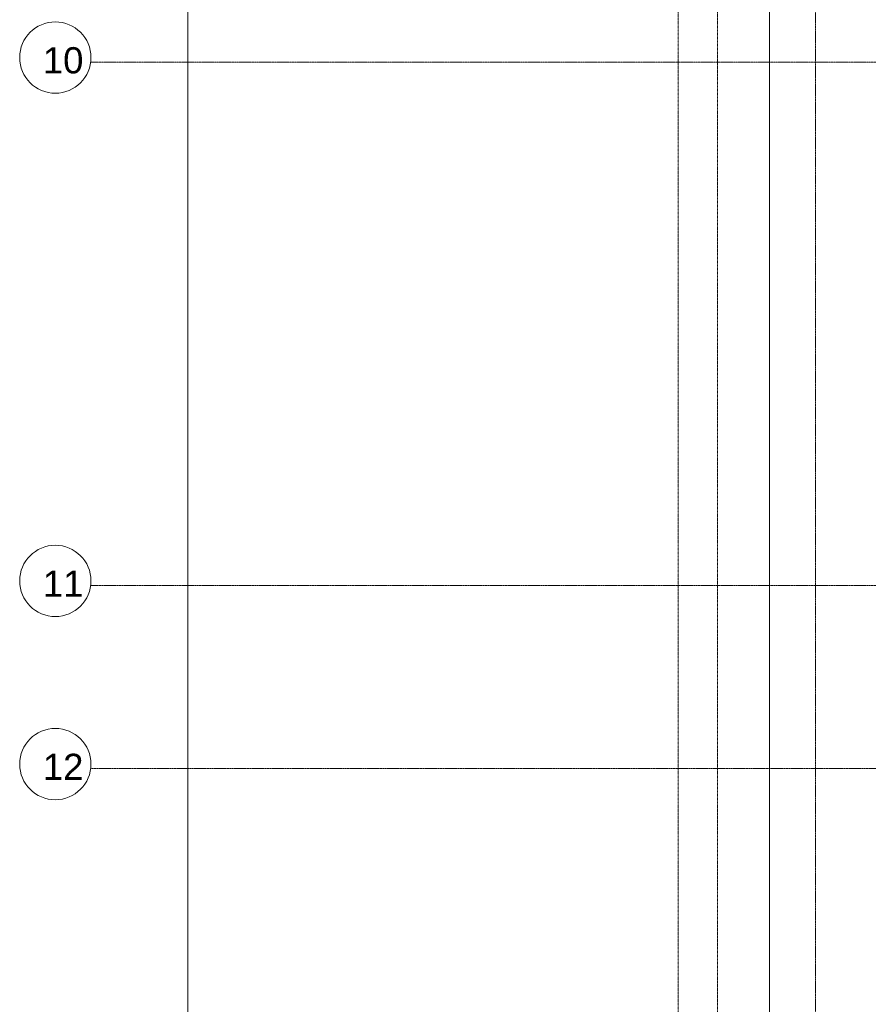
# Model space of a CAD drawing. Header units: millimetres. Extents: x 49908 to 79848, y -11883 to -3092.
# Tile 73 of 222: x 67414 to 67738, y -5587 to -5210. Entities that reach past the tile are written whole.
import ezdxf

# ---------------------------------------------------------------- set-up
doc = ezdxf.new("R2010")
doc.units = ezdxf.units.MM
doc.linetypes.add('0.5_0.5', pattern=[10, 5, -5])
doc.linetypes.add('DASHDOT', pattern=[1, 0.5, -0.25, 0, -0.25])
for name, color, linetype, lineweight in [('A_CIENKA', 9, 'Continuous', 9), ('A_OSIE', 9, 'DASHDOT', 9), ('A_WIDOK', 9, 'Continuous', 9), ('\x9dciany', 9, 'Continuous', 9)]:
    doc.layers.add(name, color=color, linetype=linetype, lineweight=lineweight)
doc.layers.add('A_WYMIAR', color=9, linetype='Continuous', lineweight=5, transparency=0.2)
doc.styles.add('Arial', font='arial.ttf')

msp = doc.modelspace()

# ---------------------------------------------------------------- linework, layer by layer
at = {"layer": 'A_CIENKA'}
msp.add_line((67700.47, -4816.63), (67700.47, -6546.63), dxfattribs=at)
at = {"layer": 'A_OSIE', "ltscale": 0.3, "transparency": 33554559}
for p, q in [((67717.97, -3902.99), (67717.97, -7140.05)), ((70341.81, -5226.63), (67440.85, -5226.63)), ((70341.81, -5426.63), (67440.85, -5426.63)), ((67440.85, -5496.63), (70341.81, -5496.63))]:
    msp.add_line(p, q, dxfattribs=at)
at = {"layer": 'A_WIDOK', "linetype": '0.5_0.5', "ltscale": 0.02}
for p, q in [((67665.47, -4636.63), (67665.47, -6651.63)), ((67680.47, -4636.63), (67680.47, -6636.63))]:
    msp.add_line(p, q, dxfattribs=at)
at = {"layer": 'A_WYMIAR'}
for centre in [(67427.33, -5224.91), (67427.33, -5424.91), (67427.33, -5494.91)]:
    msp.add_circle(centre, 13.63, dxfattribs=at)
at = {"layer": '\x9dciany'}
msp.add_line((67477.97, -4816.63), (67477.97, -6546.63), dxfattribs=at)

# ---------------------------------------------------------------- texts
at = {"layer": 'A_WYMIAR', "char_height": 10, "attachment_point": 1, "style": 'Arial'}
for s, insert in [('10', (67422.54, -5220.96)), ('11', (67422.54, -5420.96)), ('12', (67422.54, -5490.96))]:
    msp.add_mtext_dynamic_manual_height_columns(s, width=473.6977, gutter_width=1.25, heights=[0], dxfattribs=dict(at, insert=insert))

doc.saveas('drawing.dxf')
